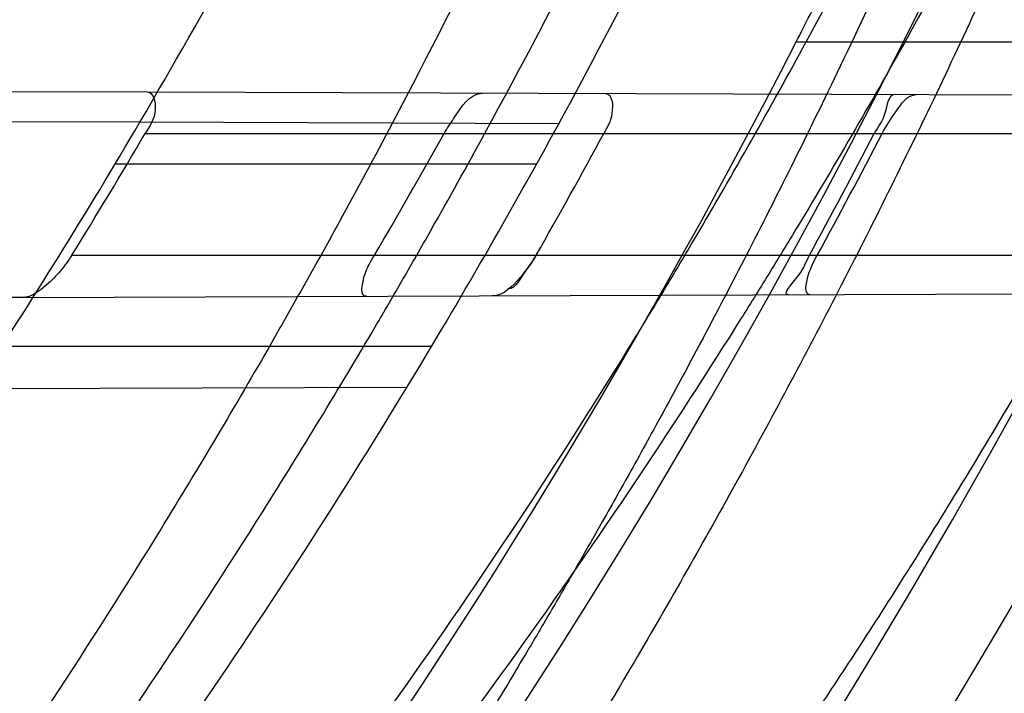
# Model space of a CAD drawing. Header units: millimetres. Extents: x 0 to 297, y 0 to 210.
# Tile 33 of 256: x 141.6695 to 141.7422, y 90.5602 to 90.61. Entities that reach past the tile are written whole.
import ezdxf

# ---------------------------------------------------------------- set-up
doc = ezdxf.new("R2010")
doc.units = ezdxf.units.MM
doc.header["$LTSCALE"] = 16.335
doc.layers.get('0').update_dxf_attribs({"linetype": 'CONTINUOUS'})
for name, color, linetype in [('01_GLOBAL', 7, 'CONTINUOUS'), ('INTFCLR_1', 7, 'CONTINUOUS'), ('INTFCLR_144815', 7, 'CONTINUOUS')]:
    doc.layers.add(name, color=color, linetype=linetype)

msp = doc.modelspace()

# ---------------------------------------------------------------- linework, layer by layer
at = {"color": 7, "linetype": 'Continuous'}
msp.add_circle((142.5788034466, 92.2083412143), 3.42, dxfattribs=at)
at = {"color": 9, "linetype": 'Continuous'}
msp.add_arc((142.5788034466, 92.2083412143), 3.3761688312, 182.9674534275, 267.0325465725, dxfattribs=at)
at = {"layer": '01_GLOBAL', "color": 7, "linetype": 'Continuous'}
msp.add_circle((142.5788034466, 92.2083412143), 3.465, dxfattribs=at)
at = {"layer": 'INTFCLR_1', "color": 6, "linetype": 'Continuous'}
for p, q in [((141.5992258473, 90.60495277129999), (141.6788747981, 90.6046747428)), ((141.6783353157, 90.60242662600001), (141.6665647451, 90.6024677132)), ((141.6696551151, 90.58947225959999), (141.5872388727, 90.5891845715))]:
    msp.add_line(p, q, dxfattribs=at)
at = {"layer": 'INTFCLR_1', "color": 9, "linetype": 'Continuous'}
for p, q in [((141.6788747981, 90.6046747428), (141.7642351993, 90.6043767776)), ((141.7092979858, 90.60231854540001), (141.6783353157, 90.60242662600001)), ((141.6787271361, 90.60158959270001), (141.7628447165, 90.60158959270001)), ((141.7076592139, 90.5993395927), (141.6765069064, 90.5993395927)), ((141.6733032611, 90.59258959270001), (141.7583541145, 90.59258959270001)), ((141.6696551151, 90.58947225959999), (141.7569505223, 90.5897769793)), ((141.699892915, 90.5858395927), (141.6681279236, 90.5858395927)), ((141.6980785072, 90.5828214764), (141.6660935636, 90.5827098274))]:
    msp.add_line(p, q, dxfattribs=at)
at = {"layer": 'INTFCLR_1', "color": 6, "linetype": 'Continuous'}
for centre, radius, start, end in [((141.273551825, 90.84008959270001), 0.5431065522, 270, 90.00000002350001), ((141.273551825, 90.84008959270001), 0.5161422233, 270, 90.00000002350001), ((141.273551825, 90.84008959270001), 0.4693968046, 326.7481499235, 329.5812702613), ((141.273551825, 90.84008959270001), 0.4963968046, 328.7836486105, 331.3802865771), ((141.2733141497, 90.83977849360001), 0.470205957, 328.2843877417, 329.564842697), ((141.2736644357, 90.8403612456), 0.4893683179, 329.5817052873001, 330.7961649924), ((141.2733310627, 90.83979312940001), 0.4997189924, 330.3510127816, 331.5315365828), ((141.2735937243, 90.84008371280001), 0.5172797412, 331.4155767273, 332.54483061), ((141.2741494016, 90.84008361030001), 0.5173029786, 331.416991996, 332.5461806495)]:
    msp.add_arc(centre, radius, start, end, dxfattribs=at)
at = {"layer": 'INTFCLR_1', "color": 9, "linetype": 'Continuous'}
for radius, start, end in [(0.4693968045, 329.5812702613, 333.1113287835), (0.4963968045, 331.3802865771, 334.6943264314), (0.4963968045, 325.2879487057, 328.7836486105)]:
    msp.add_arc((141.273551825, 90.84008959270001), radius, start, end, dxfattribs=at)
at = {"layer": 'INTFCLR_1', "color": 7, "linetype": 'Continuous'}
msp.add_arc((141.699237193, 90.5973798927), 0.0096575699, 321.9400444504, 330.26329359, dxfattribs=at)
at = {"layer": 'INTFCLR_1', "color": 6, "linetype": 'Continuous'}
for points, knots in [([(141.6277114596, 91.22708959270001), (141.62722335, 91.22708959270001), (141.6272941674, 91.2251154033), (141.6286240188, 91.2237135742), (141.6303773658, 91.2209404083), (141.6330579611, 91.2176754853), (141.636536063, 91.21338186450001), (141.6409148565, 91.2081556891), (141.6460561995, 91.2020006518), (141.6515635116, 91.19533394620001), (141.6570035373, 91.1886267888), (141.6620669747, 91.18224014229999), (141.6667156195, 91.1762455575), (141.6709428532, 91.17066993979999), (141.6747632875, 91.16552206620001), (141.678203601, 91.1607902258), (141.6812975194, 91.15645408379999), (141.684076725, 91.1524886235), (141.6865629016, 91.14888322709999), (141.6887839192, 91.1456142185), (141.6907670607, 91.14265455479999), (141.6925435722, 91.139969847), (141.6941233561, 91.1375556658), (141.6955259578, 91.1353899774), (141.6967707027, 91.1334503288), (141.6978866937, 91.13169669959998), (141.6988796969, 91.1301244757), (141.6997620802, 91.12871811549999), (141.7005836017, 91.12740101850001), (141.7014128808, 91.12606327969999), (141.7023097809, 91.1246072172), (141.7032931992, 91.12299941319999), (141.7043734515, 91.121219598), (141.7055619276, 91.1192446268), (141.706875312, 91.1170411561), (141.7083246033, 91.11458304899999), (141.7099237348, 91.11183694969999), (141.7116817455, 91.10877663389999), (141.7136163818, 91.10535704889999), (141.7157436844, 91.1015316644), (141.7180830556, 91.0972414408), (141.7206593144, 91.0924115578), (141.7234900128, 91.0869698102), (141.726590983, 91.0808326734), (141.7299816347, 91.0738979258), (141.7336899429, 91.06602274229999), (141.7377398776, 91.05703497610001), (141.7421529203, 91.0467148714), (141.7469453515, 91.0347982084), (141.7521299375, 91.02090744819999), (141.7576364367, 91.0047235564), (141.7631009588, 90.9866925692), (141.7681397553, 90.9675743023), (141.7724835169, 90.948235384), (141.7760959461, 90.928843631), (141.7789762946, 90.9094758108), (141.7811396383, 90.8901288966), (141.78259316, 90.8708485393), (141.7833500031, 90.85161596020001), (141.7834187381, 90.8324615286), (141.782807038, 90.8133676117), (141.7815194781, 90.7943366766), (141.7795595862, 90.7753839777), (141.7769236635, 90.75647136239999), (141.7736112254, 90.7376240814), (141.7696058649, 90.7188012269), (141.7649044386, 90.700026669), (141.7595680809, 90.6815608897), (141.7539109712, 90.6643011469), (141.7483372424, 90.6489785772), (141.7431614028, 90.6358921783), (141.7384031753, 90.6246472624), (141.7340415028, 90.6149110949), (141.7300563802, 90.60642995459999), (141.7264192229, 90.5989959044), (141.7231040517, 90.5924542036), (141.7200858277, 90.5866790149), (141.7173473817, 90.581575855), (141.7148681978, 90.57706222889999), (141.7126227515, 90.5730569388), (141.7105887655, 90.5694929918), (141.7087453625, 90.56631374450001), (141.7070795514, 90.563481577), (141.705579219, 90.560962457), (141.7042282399, 90.55871863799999), (141.7030062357, 90.55670860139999), (141.701896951, 90.554899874), (141.7008702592, 90.5532389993), (141.6998448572, 90.5515926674), (141.698741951, 90.54983502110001), (141.697495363, 90.547864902), (141.6960930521, 90.5456696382), (141.6945138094, 90.5432229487), (141.6927331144, 90.5404962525), (141.6907308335, 90.5374685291), (141.6884841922, 90.5341192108), (141.6859642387, 90.5304209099), (141.6831423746, 90.52634758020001), (141.6799866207, 90.5218758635), (141.6764721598, 90.51699345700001), (141.6725652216, 90.5116795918), (141.668231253, 90.50591584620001), (141.6634587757, 90.49971750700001), (141.6582464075, 90.493104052), (141.6526341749, 90.48615232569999), (141.646910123, 90.4792048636), (141.6415439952, 90.4727739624), (141.6369559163, 90.4673043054), (141.633315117, 90.4628207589), (141.6305101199, 90.4594209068), (141.6286771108, 90.45653647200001), (141.6273060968, 90.45510292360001), (141.6272194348, 90.45308959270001), (141.6277114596, 90.45308959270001)], [0, 0, 0, 0, 0.0017146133, 0.0041239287, 0.0077631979, 0.0127375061, 0.019147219, 0.0271011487, 0.0367138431, 0.0473099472, 0.0574795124, 0.0670486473, 0.07593967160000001, 0.0841262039, 0.0916267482, 0.0984583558, 0.1046766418, 0.1103381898, 0.1154683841, 0.1200606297, 0.1242209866, 0.1279830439, 0.1313690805, 0.1343557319, 0.1370466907, 0.1394649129, 0.141657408, 0.1435788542, 0.1452969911, 0.147110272, 0.1491076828, 0.1513042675, 0.1537308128, 0.1564212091, 0.1594011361, 0.1627417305, 0.1664450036, 0.1705638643, 0.1751393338, 0.1802462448, 0.1859394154, 0.1923045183, 0.1994748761, 0.2074861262, 0.2164579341, 0.2265900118, 0.2380620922, 0.2510852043, 0.2660147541, 0.2831767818, 0.3031618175, 0.3260557, 0.3493456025, 0.3725974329, 0.3956655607, 0.4186206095, 0.4413650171, 0.4640353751, 0.4865253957, 0.5089623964, 0.531306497, 0.5536180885, 0.5759523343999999, 0.598223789, 0.6206818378, 0.6431588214, 0.6658101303, 0.6886542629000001, 0.710664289, 0.7296002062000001, 0.7459208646, 0.7600932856, 0.7724882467, 0.7833944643, 0.793008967, 0.8015592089, 0.8091555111, 0.8158987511, 0.8219029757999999, 0.8272448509, 0.832028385, 0.8363175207, 0.8401542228, 0.8435703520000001, 0.8466171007, 0.8493545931, 0.8518335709, 0.8540704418, 0.8562135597, 0.8586467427, 0.8613594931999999, 0.864403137, 0.8677972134, 0.87158895, 0.8758429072, 0.8805481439, 0.8857559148, 0.8915631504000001, 0.8979547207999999, 0.9049814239, 0.9126947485, 0.9211229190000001, 0.9303127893, 0.9401736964, 0.9507020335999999, 0.9616958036, 0.9717974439, 0.9801138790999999, 0.9868020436, 0.9920080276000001, 0.9957951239, 0.9982716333, 1, 1, 1, 1]), ([(141.6277114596, 90.45308959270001), (141.628171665, 90.45308959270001), (141.6293857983, 90.4535584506), (141.6315047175, 90.4546851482), (141.6344755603, 90.4566024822), (141.6382959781, 90.45932618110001), (141.6430293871, 90.46297042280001), (141.6486619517, 90.46758769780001), (141.6548706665, 90.47298156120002), (141.6611699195, 90.47874448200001), (141.6671157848, 90.4844418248), (141.6725640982, 90.4898702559), (141.6775235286, 90.49499331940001), (141.6820174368, 90.4997851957), (141.6860792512, 90.50424019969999), (141.6897364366, 90.50835687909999), (141.6930192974, 90.51213812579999), (141.695970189, 90.5156093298), (141.6986132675, 90.51877794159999), (141.7009775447, 90.5216603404), (141.7030883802, 90.5242738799), (141.7049778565, 90.526646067), (141.7066938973, 90.528827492), (141.7083843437, 90.53100071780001), (141.7101852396, 90.53334413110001), (141.7120971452, 90.53586602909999), (141.7139888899, 90.53839686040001), (141.7158471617, 90.5409158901), (141.7177807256, 90.5435730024), (141.719921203, 90.54655873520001), (141.7223135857, 90.5499520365), (141.7249869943, 90.55381783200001), (141.7279695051, 90.558226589), (141.7312859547, 90.56325135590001), (141.7349620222, 90.56898214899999), (141.739037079, 90.5755449), (141.7435494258, 90.58308452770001), (141.7485344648, 90.591778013), (141.7540294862, 90.6018595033), (141.760066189, 90.61360340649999), (141.766684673, 90.62742065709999), (141.7737557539, 90.64350792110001), (141.780825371, 90.6613597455), (141.7874356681, 90.68018148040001), (141.7933066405, 90.6992600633), (141.7983875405, 90.71840914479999), (141.8026952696, 90.7376081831), (141.8062277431, 90.7567556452), (141.8090134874, 90.77590353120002), (141.811058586, 90.7949702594), (141.8123825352, 90.81398619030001), (141.8129971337, 90.83293247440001), (141.8129122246, 90.8518123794), (141.8121342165, 90.87063713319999), (141.8106673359, 90.8893947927), (141.8085112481, 90.9080934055), (141.8056642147, 90.9267302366), (141.8021262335, 90.9452767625), (141.7978831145, 90.9637745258), (141.7929277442, 90.9822003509), (141.7872355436, 91.0005755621), (141.7808222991, 91.0188067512), (141.7739442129, 91.03620618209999), (141.7670434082, 91.0519657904), (141.7605810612, 91.0655293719), (141.7546880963, 91.07706645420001), (141.7493295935, 91.08696962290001), (141.7444701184, 91.0955139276), (141.7400702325, 91.1029297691), (141.7360941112, 91.1093927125), (141.7325006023, 91.1150506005), (141.7292596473, 91.12001098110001), (141.726339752, 91.12437206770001), (141.7237187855, 91.128203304), (141.7213647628, 91.13157857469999), (141.7192605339, 91.1345456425), (141.717372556, 91.1371689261), (141.7156764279, 91.13949490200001), (141.7140548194, 91.1416921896), (141.7123690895, 91.1439503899), (141.7105117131, 91.1464071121), (141.7085985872, 91.1489024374), (141.7066793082, 91.1513715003), (141.7047357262, 91.15383994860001), (141.7026024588, 91.1565116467), (141.7002196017, 91.15944934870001), (141.69755058, 91.1626834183), (141.6945697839, 91.1662275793), (141.6912418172, 91.1701004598), (141.6875371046, 91.1743119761), (141.6834171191, 91.178874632), (141.6788518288, 91.1837864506), (141.6738154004, 91.18903530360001), (141.6682758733, 91.1946010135), (141.6622344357, 91.2004349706), (141.6557918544, 91.2063757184), (141.6493931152, 91.21197413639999), (141.6435362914, 91.2168073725), (141.6386043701, 91.22062540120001), (141.6346411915, 91.223465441), (141.6315795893, 91.22545094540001), (141.6294126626, 91.22660901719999), (141.6281767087, 91.22708959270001), (141.6277114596, 91.22708959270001)], [0, 0, 0, 0, 0.0015510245, 0.0042404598, 0.008161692, 0.0134191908, 0.0200669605, 0.0282845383, 0.0379646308, 0.04778133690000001, 0.0570562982, 0.0657163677, 0.0737008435, 0.0810864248, 0.08785639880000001, 0.09401872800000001, 0.09964461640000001, 0.1047327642, 0.1093734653, 0.1135510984, 0.1172970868, 0.1206958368, 0.1237721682, 0.1266512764, 0.1299751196, 0.1337328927, 0.1373171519, 0.1406241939, 0.1442827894, 0.1483924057, 0.1530055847, 0.1582756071, 0.1642330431, 0.1709447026, 0.1785661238, 0.1871788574, 0.1969791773, 0.2081785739, 0.2209513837, 0.2356728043, 0.2526768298, 0.2725784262, 0.2948857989, 0.3173719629, 0.3397942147, 0.362144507, 0.3841260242, 0.4060931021, 0.4277499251, 0.4493238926, 0.4707068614, 0.4919794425, 0.5131973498, 0.5343237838, 0.5554641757, 0.5765947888, 0.5977467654, 0.6189899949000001, 0.6402145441, 0.6616941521, 0.6832817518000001, 0.7050322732, 0.7268136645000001, 0.7463228, 0.7630041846, 0.7774428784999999, 0.7899800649, 0.8009502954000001, 0.8105690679, 0.8190401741, 0.8265233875, 0.8331581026, 0.8390096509, 0.8442114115, 0.8488026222, 0.8528784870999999, 0.8564706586, 0.8596954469, 0.8625805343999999, 0.8656744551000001, 0.8691928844, 0.8729603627, 0.8762716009, 0.879732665, 0.8835489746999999, 0.8877941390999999, 0.8924809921, 0.8976810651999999, 0.9034017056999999, 0.9096904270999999, 0.916584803, 0.9241199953, 0.932290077, 0.9411002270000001, 0.9505839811, 0.960593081, 0.9706330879, 0.9792338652, 0.9861845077, 0.991642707, 0.9956806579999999, 0.9984319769, 1, 1, 1, 1]), ([(141.6788747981, 90.6046747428), (141.6793473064, 90.6046730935), (141.6797061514, 90.6029578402), (141.6790558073, 90.6021489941), (141.6787271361, 90.60158959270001)], [0, 0, 0, 0, 0.4213878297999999, 1, 1, 1, 1]), ([(141.7008288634, 90.60158959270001), (141.7010490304, 90.6019834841), (141.7017959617, 90.6030591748), (141.7027211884, 90.6045915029), (141.70365565, 90.604588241)], [0, 0, 0, 0, 0.3256422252, 1, 1, 1, 1]), ([(141.7127549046, 90.6045564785), (141.7132740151, 90.60455466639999), (141.7133771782, 90.60280376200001), (141.7128784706, 90.6020591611), (141.7126238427, 90.60158959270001)], [0, 0, 0, 0, 0.4928559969, 1, 1, 1, 1]), ([(141.7341507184, 90.6044817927), (141.7336298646, 90.6044836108), (141.7335263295, 90.60281480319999), (141.7328764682, 90.60209628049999), (141.7326132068, 90.60158959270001)], [0, 0, 0, 0, 0.4770384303, 1, 1, 1, 1]), ([(141.733195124, 90.60158959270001), (141.7334877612, 90.6021528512), (141.7341714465, 90.6031344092), (141.7350653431, 90.6044786), (141.735725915, 90.6044762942)], [0, 0, 0, 0, 0.4900277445, 1, 1, 1, 1]), ([(141.6733032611, 90.59258959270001), (141.6730547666, 90.59218747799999), (141.6724842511, 90.5913983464), (141.6713630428, 90.5902640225), (141.6703265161, 90.5894746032), (141.6696551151, 90.58947225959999)], [0, 0, 0, 0, 0.2895293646, 0.5887639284, 1, 1, 1, 1]), ([(141.6950795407, 90.5895610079), (141.6945856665, 90.58955928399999), (141.6949305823, 90.591438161), (141.6953812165, 90.5920939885), (141.6956722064, 90.59258959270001)], [0, 0, 0, 0, 0.4621751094, 1, 1, 1, 1]), ([(141.72626845, 90.5896698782), (141.725742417, 90.58966804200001), (141.7274394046, 90.5913728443), (141.7275479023, 90.5920831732), (141.7278238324, 90.59258959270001)], [0, 0, 0, 0, 0.4770224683, 1, 1, 1, 1]), ([(141.7278769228, 90.58967549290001), (141.7274005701, 90.5896738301), (141.727761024, 90.5914680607), (141.7281457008, 90.5921117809), (141.7284060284, 90.59258959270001)], [0, 0, 0, 0, 0.46679429, 1, 1, 1, 1])]:
    msp.add_open_spline(points, degree=3, knots=knots, dxfattribs=at)
at = {"layer": 'INTFCLR_1', "color": 9, "linetype": 'Continuous'}
for points, knots in [([(141.7274621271, 91.00790684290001), (141.7315912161, 90.9961048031), (141.7390893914, 90.97185256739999), (141.7462276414, 90.94067982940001), (141.7497519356, 90.91986040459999), (141.7511690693, 90.91003879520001), (141.7520562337, 90.903430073), (141.7542266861, 90.88522496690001), (141.7563129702, 90.8552042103), (141.7560193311, 90.8250769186), (141.75492511, 90.80665849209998), (141.7544248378, 90.79993719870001), (141.7535799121, 90.7899339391), (141.7512498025, 90.76863348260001), (141.7458257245, 90.73651859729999), (141.7391945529, 90.7098498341), (141.7346932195, 90.69454437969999), (141.7328673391, 90.6885424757), (141.7295794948, 90.67824709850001), (141.7226337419, 90.6583743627), (141.7115361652, 90.63128552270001), (141.7001192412, 90.60802526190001), (141.6927555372, 90.5944485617), (141.6900841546, 90.589659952), (141.6861147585, 90.582673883), (141.6775648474, 90.56827510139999), (141.6639972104, 90.5475548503), (141.6473654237, 90.5249373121), (141.6353721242, 90.510182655), (141.6284582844, 90.5020841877), (141.6258517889, 90.4990615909), (141.6214530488, 90.49403413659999), (141.6133270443, 90.48498786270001), (141.6044845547, 90.4755649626), (141.5965053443, 90.4672222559), (141.5917239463, 90.4622035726), (141.5879282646, 90.458105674), (141.5854794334, 90.455268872), (141.5841304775, 90.4534756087), (141.5835709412, 90.4525240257), (141.5832318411, 90.4518413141), (141.5833749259, 90.4509528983), (141.5852684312, 90.45133920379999), (141.5873513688, 90.45233756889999), (141.5911230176, 90.4543766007), (141.5947207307, 90.45666834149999), (141.5976748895, 90.4586369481), (141.5995705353, 90.45994039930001), (141.602756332, 90.46217006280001), (141.6078515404, 90.4659004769), (141.6149715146, 90.47143524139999), (141.62561538, 90.4801941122), (141.6351418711, 90.48873792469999), (141.6434777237, 90.4967321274), (141.649452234, 90.502628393), (141.6602195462, 90.51373015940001), (141.6755659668, 90.5310421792), (141.6935858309, 90.5540599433), (141.7064887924, 90.5729162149), (141.7141583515, 90.5851797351), (141.7169899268, 90.589838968), (141.721250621, 90.59698783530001), (141.7303494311, 90.61303956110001), (141.743335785, 90.63909440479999), (141.7522698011, 90.66086912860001), (141.7564146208, 90.6721475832)], [0, 0, 0, 0, 0.0419354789, 0.08505031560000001, 0.1071497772, 0.1127379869, 0.1183317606, 0.1295131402, 0.1742263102, 0.2191466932, 0.230445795, 0.2361065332, 0.241751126, 0.2641147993, 0.3079545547, 0.3508736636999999, 0.3561840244, 0.3614616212, 0.3719139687, 0.3924297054, 0.4320526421, 0.4700131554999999, 0.4792642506, 0.483852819, 0.4884035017, 0.5062126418, 0.5400088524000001, 0.5714206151, 0.6003317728, 0.6037560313, 0.6071340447, 0.6137178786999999, 0.6261602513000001, 0.6479155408, 0.6570536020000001, 0.6648783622, 0.6711643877, 0.6757843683, 0.6774462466, 0.6786751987, 0.6794900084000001, 0.6799813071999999, 0.6813020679, 0.6842478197, 0.6888651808, 0.6950795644, 0.6987591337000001, 0.70073729, 0.7027989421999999, 0.7117993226, 0.7219139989, 0.7330405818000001, 0.7580265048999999, 0.7648041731, 0.7717766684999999, 0.7861782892, 0.816667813, 0.8493175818, 0.8841610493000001, 0.8932352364, 0.8978283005, 0.9024468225, 0.9211469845, 0.9596997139, 1, 1, 1, 1]), ([(141.5894748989, 90.4530895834), (141.5892979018, 90.4530896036), (141.5888645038, 90.453175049), (141.5888868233, 90.45395412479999), (141.5893505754, 90.4547556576), (141.5901524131, 90.4559470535), (141.5913747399, 90.4574296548), (141.5929802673, 90.4592514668), (141.5949656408, 90.4613878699), (141.5971947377, 90.4637206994), (141.5996190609, 90.4662163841), (141.6031782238, 90.46985252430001), (141.6105296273, 90.4773399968), (141.6195432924, 90.486704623), (141.6278287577, 90.4956995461), (141.6323134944, 90.500698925), (141.6349707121, 90.50370456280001), (141.642015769, 90.5117541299), (141.6542358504, 90.5264206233), (141.6711890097, 90.54891642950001), (141.6850238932, 90.56953556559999), (141.6937443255, 90.58386952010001), (141.6977917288, 90.5908225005), (141.7005148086, 90.5955870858), (141.7080176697, 90.6090898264), (141.7196527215, 90.63222718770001), (141.7309710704, 90.65919529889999), (141.7380553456, 90.6789827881), (141.7414080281, 90.689232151), (141.74326968, 90.6952065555), (141.7478571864, 90.7104352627), (141.754617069, 90.7369742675), (141.7601493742, 90.7689508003), (141.7625257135, 90.7901596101), (141.7633872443, 90.80011831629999), (141.7638973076, 90.8068091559), (141.7650129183, 90.8251434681), (141.7653124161, 90.8551382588), (141.7631848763, 90.8850242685), (141.7609722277, 90.9031442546), (141.7600677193, 90.9097228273), (141.758622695, 90.9195008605), (141.7550282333, 90.9402318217), (141.7477475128, 90.9712699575), (141.7401050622, 90.9953997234), (141.7358975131, 91.00714062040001)], [0, 0, 0, 0, 0.0008731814, 0.0017184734, 0.0032338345, 0.0055641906, 0.008732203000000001, 0.0127298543, 0.0175349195, 0.0231216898, 0.028646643, 0.0346996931, 0.0482229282, 0.0804128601, 0.09881585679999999, 0.1085510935, 0.1135452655, 0.1186072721, 0.1613234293, 0.207686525, 0.2575125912, 0.2837456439, 0.2904463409, 0.297201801, 0.3108185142, 0.3666506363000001, 0.4248611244, 0.4549770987, 0.470314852, 0.4780577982, 0.4858479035, 0.548777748, 0.6130125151, 0.6457681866, 0.6540348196, 0.6623247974, 0.6788712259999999, 0.7446474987, 0.8101274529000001, 0.8265054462, 0.8346996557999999, 0.8428862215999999, 0.8752668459, 0.9384715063, 1, 1, 1, 1]), ([(141.7649089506, 90.6730772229), (141.7606921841, 90.6618533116), (141.7516012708, 90.6401818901), (141.7383996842, 90.6142741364), (141.729153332, 90.5983162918), (141.7248221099, 90.59120649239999), (141.7219426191, 90.5865709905), (141.7141390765, 90.5743632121), (141.7010108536, 90.5555935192), (141.682686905, 90.5326915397), (141.6670865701, 90.5154692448), (141.6561431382, 90.5044244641), (141.6500687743, 90.4985557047), (141.641588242, 90.49059314), (141.6318993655, 90.48208461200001), (141.6210804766, 90.47336316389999), (141.6138416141, 90.46784859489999), (141.6086624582, 90.4641311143), (141.6054252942, 90.4619084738), (141.6034970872, 90.4606082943), (141.6005042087, 90.4586453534), (141.596782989, 90.4563489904), (141.5933015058, 90.45442830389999), (141.5910052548, 90.45342592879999), (141.589904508, 90.45308953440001), (141.5894748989, 90.4530895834)], [0, 0, 0, 0, 0.1254315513, 0.2455803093, 0.303919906, 0.3183349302, 0.3326730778, 0.3610075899, 0.4699051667, 0.5720939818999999, 0.66765685, 0.7128428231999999, 0.7347306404, 0.7560139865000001, 0.8345380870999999, 0.8695395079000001, 0.9013775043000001, 0.9297258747, 0.9362221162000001, 0.9424563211, 0.9540556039, 0.9736565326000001, 0.9882336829, 0.9955056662, 1, 1, 1, 1])]:
    msp.add_open_spline(points, degree=3, knots=knots, dxfattribs=at)
at = {"layer": 'INTFCLR_1', "color": 7, "linetype": 'Continuous'}
msp.add_open_spline([(141.7076229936, 90.59258959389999), (141.7072906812, 90.5920054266), (141.7064322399, 90.5908723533), (141.7052157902, 90.5895880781), (141.7043962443, 90.5895935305)], degree=3, knots=[0, 0, 0, 0, 0.4505609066, 1, 1, 1, 1], dxfattribs=at)
msp.add_open_spline([(141.706841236, 90.59142613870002), (141.7064546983, 90.590940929), (141.7061537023, 90.5901042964), (141.7055333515, 90.59010213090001)], degree=3, dxfattribs=at)
at = {"layer": 'INTFCLR_144815', "color": 9, "linetype": 'Continuous'}
msp.add_line((141.726852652, 90.6083861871), (141.7569966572, 90.6083861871), dxfattribs=at)
at = {"layer": 'INTFCLR_144815', "color": 6, "linetype": 'Continuous'}
for radius in [0.5743020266, 0.5472855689]:
    msp.add_circle((141.273551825, 90.84008959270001), radius, dxfattribs=at)
for radius, start, end in [(0.7917112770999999, 313.9937911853, 154.5150993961), (0.7647112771, 312.9543589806, 154.5144414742), (0.73941501, 282.2440355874, 71.2863570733), (0.5949342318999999, 45.0000000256, 314.9999999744), (0.5938695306, 44.999999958, 315.000000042), (0.5930090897, 44.99999997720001, 315.0000000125), (0.5834285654, 308.490992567, 51.50900743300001), (0.6104450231, 316.9838592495, 43.0161407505), (0.5760164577, 313.9992414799, 46.00075850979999), (0.5361020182, 295.6072723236, 334.3927276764), (0.5090855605, 297.0737153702, 332.9262846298)]:
    msp.add_arc((141.273551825, 90.84008959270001), radius, start, end, dxfattribs=at)
at = {"layer": 'INTFCLR_144815', "color": 9, "linetype": 'Continuous'}
for centre, radius, start, end in [((141.273551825, 90.84008959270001), 0.7345008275, 292.4997540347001, 54.0964566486), ((141.2735550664, 90.84009111), 0.6625959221, 292.4997540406, 54.09645665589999), ((141.2735749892, 90.84009512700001), 0.6513931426, 311.2505121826, 48.7494878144), ((141.2735518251, 90.84008959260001), 0.5937131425, 314.0862202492, 45.9137797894), ((141.273551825, 90.84008959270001), 0.5795156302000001, 313.8592910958, 46.1407088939), ((141.273551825, 90.84008959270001), 0.5757241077, 314.0319604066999, 45.9680396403)]:
    msp.add_arc(centre, radius, start, end, dxfattribs=at)
at = {"layer": 'INTFCLR_144815', "color": 6, "linetype": 'Continuous'}
for points, knots in [([(141.6746009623, 90.43958975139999), (141.6743294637, 90.43959473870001), (141.6739346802, 90.44051627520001), (141.6745467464, 90.4413356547), (141.6750158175, 90.4423304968), (141.6756162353, 90.44328992), (141.6763427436, 90.4444157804), (141.6772268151, 90.4456987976), (141.6782605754, 90.44714833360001), (141.6794495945, 90.44876833), (141.6807951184, 90.4505653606), (141.6822994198, 90.4525454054), (141.6839649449, 90.45471611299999), (141.6857956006, 90.45708743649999), (141.6877946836, 90.4596693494), (141.6899625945, 90.4624689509), (141.6922956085, 90.46548894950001), (141.6947877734, 90.46873001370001), (141.6974360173, 90.4721973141), (141.7002434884, 90.4759050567), (141.7032142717, 90.479869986), (141.7063442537, 90.4840993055), (141.7096232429, 90.48859288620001), (141.7130388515, 90.4933481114), (141.7165811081, 90.4983662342), (141.7202374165, 90.50364521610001), (141.7239937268, 90.50918105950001), (141.7278347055, 90.5149677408), (141.731743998, 90.52099726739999), (141.735704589, 90.5272598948), (141.7396991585, 90.53374437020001), (141.7437104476, 90.540438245), (141.7477216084, 90.5473282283), (141.7517165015, 90.5544005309), (141.7556799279, 90.56164117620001), (141.7595977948, 90.56903626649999), (141.7634572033, 90.57657217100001), (141.767246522, 90.5842357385), (141.7709553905, 90.5920144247), (141.7745746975, 90.5998964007), (141.7780965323, 90.60787062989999), (141.7815140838, 90.6159268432), (141.7848215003, 90.6240554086), (141.7880144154, 90.63224886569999), (141.7910827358, 90.6404831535), (141.7940232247, 90.64874868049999), (141.7968372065, 90.6570474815), (141.7995279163, 90.6653897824), (141.8020958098, 90.6737784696), (141.8045374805, 90.68220316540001), (141.8068514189, 90.6906590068), (141.8090350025, 90.6991353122), (141.811086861, 90.7076240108), (141.8130074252, 90.7161235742), (141.8147973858, 90.72463376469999), (141.8164574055, 90.7331545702), (141.8179878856, 90.74168503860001), (141.8193889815, 90.750222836), (141.8206608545, 90.75876512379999), (141.8218038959, 90.7673101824), (141.8228186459, 90.77585753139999), (141.8237055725, 90.7844065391), (141.8244651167, 90.7929567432), (141.8250976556, 90.80150752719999), (141.8256035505, 90.8100588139), (141.825983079, 90.8186102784), (141.8262364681, 90.8271620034), (141.8263638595, 90.8357137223), (141.8263653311, 90.8442655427), (141.8262408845, 90.8528172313), (141.825990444, 90.8613689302), (141.8256138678, 90.8699203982), (141.8251109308, 90.8784716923), (141.8244813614, 90.887022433), (141.8237248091, 90.89557247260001), (141.8228408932, 90.9041213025), (141.821829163, 90.912668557), (141.8206891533, 90.9212135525), (141.8194203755, 90.92975547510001), (141.8180223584, 90.9382932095), (141.8164946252, 90.9468255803), (141.8148367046, 90.9553513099), (141.8130483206, 90.963868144), (141.8111294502, 90.9723729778), (141.8090801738, 90.9808627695), (141.8069004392, 90.98933536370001), (141.8045900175, 90.9977893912), (141.8021489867, 91.00622242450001), (141.7995780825, 91.01463013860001), (141.7968786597, 91.02300697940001), (141.794052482, 91.0313470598), (141.7911015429, 91.0396447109), (141.7880284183, 91.0478935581), (141.7848363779, 91.0560864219), (141.7815294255, 91.0642154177), (141.7781123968, 91.07227190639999), (141.7745910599, 91.08024645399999), (141.7709722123, 91.0881288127), (141.7672637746, 91.0959079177), (141.7634748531, 91.1035719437), (141.7596157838, 91.11110838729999), (141.7556981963, 91.11850409), (141.7517349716, 91.12574544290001), (141.7477402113, 91.1328185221), (141.7437291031, 91.139709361), (141.7397177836, 91.14640416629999), (141.7357230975, 91.1528896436), (141.7317622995, 91.15915334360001), (141.7278527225, 91.165183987), (141.7240113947, 91.17097180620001), (141.7202546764, 91.17650879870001), (141.7165979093, 91.18178892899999), (141.7130551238, 91.18680822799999), (141.7096387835, 91.1915648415), (141.7063596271, 91.1960589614), (141.7032265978, 91.2002926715), (141.7002468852, 91.2042696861), (141.6974259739, 91.20799513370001), (141.6947677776, 91.2114752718), (141.6922747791, 91.2147172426), (141.689948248, 91.21772876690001), (141.6877884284, 91.2205179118), (141.6857947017, 91.2230929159), (141.6839658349, 91.225461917), (141.6823001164, 91.22763286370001), (141.6807955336, 91.2296132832), (141.6794499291, 91.23141037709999), (141.6782609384, 91.2330304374), (141.6772266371, 91.234480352), (141.6763438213, 91.235762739), (141.6756133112, 91.23689083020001), (141.6750243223, 91.237843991), (141.6745991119, 91.2386960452), (141.6741632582, 91.23944360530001), (141.6741898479, 91.240581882), (141.6746009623, 91.240589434)], [0, 0, 0, 0, 0.0009311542, 0.0023661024, 0.0034197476, 0.004708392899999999, 0.006238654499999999, 0.0080169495, 0.0100497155, 0.0123440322, 0.0149074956, 0.0177478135, 0.0208710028, 0.0242896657, 0.0280205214, 0.0320682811, 0.0364316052, 0.0411066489, 0.04608797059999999, 0.0513925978, 0.0570544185, 0.0630770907, 0.069434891, 0.0761294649, 0.08315356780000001, 0.09049758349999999, 0.0981493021, 0.1060937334, 0.1143137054, 0.1227901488, 0.1315025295, 0.1404294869, 0.1495493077, 0.1588404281, 0.1682819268, 0.1778537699, 0.1875370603, 0.197314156, 0.207168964, 0.217086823, 0.2270545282, 0.2370604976, 0.2470942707, 0.2571461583, 0.2672135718, 0.2772260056, 0.2872285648, 0.2972614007, 0.3072826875, 0.3173107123, 0.3273382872, 0.3373435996, 0.3473246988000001, 0.3572841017, 0.367223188, 0.3771444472, 0.387051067, 0.3969410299, 0.4068119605, 0.4166652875, 0.4265028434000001, 0.4363264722, 0.4461370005, 0.4559367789, 0.4657270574, 0.4755104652, 0.4852884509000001, 0.4950636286, 0.5048374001, 0.5146124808, 0.5243903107, 0.5341735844, 0.5439637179, 0.5537632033, 0.5635732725, 0.5733961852, 0.5832332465, 0.5930862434, 0.6029564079, 0.6128446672, 0.6227518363, 0.6326790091, 0.6426268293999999, 0.6525927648, 0.6625749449, 0.6725742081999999, 0.6825911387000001, 0.6926266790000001, 0.7026779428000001, 0.7127386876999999, 0.7228052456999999, 0.7328732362, 0.7429368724, 0.7529895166, 0.7630233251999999, 0.7730292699, 0.7829971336, 0.7929151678, 0.8027701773, 0.8125475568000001, 0.8222311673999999, 0.8318035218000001, 0.8412455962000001, 0.8505374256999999, 0.8596580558, 0.8685859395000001, 0.8772993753, 0.8857769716, 0.8939982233, 0.9019439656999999, 0.9095970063, 0.9169424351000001, 0.9239679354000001, 0.9306640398, 0.9370242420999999, 0.9430448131, 0.9487246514, 0.9540648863, 0.9590688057, 0.9637413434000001, 0.9680887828, 0.9721183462, 0.9758379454, 0.9792560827, 0.9823810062, 0.9852211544, 0.9877847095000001, 0.9900792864, 0.992112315, 0.993890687, 0.995421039, 0.9967097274, 0.9977633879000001, 0.9985900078, 1, 1, 1, 1]), ([(141.6876600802, 91.22708959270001), (141.6873876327, 91.22708959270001), (141.6869901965, 91.2261607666), (141.6875708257, 91.2253271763), (141.6880138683, 91.224310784), (141.6885845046, 91.22333053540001), (141.6892758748, 91.22218000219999), (141.6901180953, 91.2208688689), (141.6911032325, 91.2193879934), (141.6922361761, 91.21773389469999), (141.693517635, 91.2159004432), (141.6949495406, 91.213881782), (141.696533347, 91.21167127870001), (141.6982702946, 91.2092621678), (141.7001613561, 91.20664723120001), (141.702206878, 91.20381933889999), (141.7044067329, 91.2007711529), (141.7067598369, 91.1974957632), (141.7092643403, 91.193986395), (141.7119171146, 91.1902371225), (141.7147138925, 91.18624270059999), (141.7176489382, 91.1819990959), (141.7207150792, 91.1775035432), (141.7239035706, 91.17275489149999), (141.7272041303, 91.1677537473), (141.7306050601, 91.1625025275), (141.7340933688, 91.1570055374), (141.737654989, 91.1512689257), (141.7412750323, 91.1453005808), (141.7449380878, 91.1391099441), (141.7486285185, 91.1327077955), (141.7523307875, 91.12610594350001), (141.7560297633, 91.1193168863), (141.759710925, 91.11235358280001), (141.7633605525, 91.10522919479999), (141.7669658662, 91.0979568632), (141.7705151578, 91.0905494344), (141.7739978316, 91.08301930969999), (141.7774044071, 91.0753783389), (141.7807265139, 91.06763769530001), (141.7839568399, 91.0598078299), (141.7870890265, 91.0518985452), (141.7901177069, 91.0439187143), (141.7930382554, 91.0358767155), (141.7958469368, 91.02777984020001), (141.7985405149, 91.0196351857), (141.8011165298, 91.0114486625), (141.8035728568, 91.0032261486), (141.8059080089, 90.9949723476), (141.8081207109, 90.9866920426), (141.8102101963, 90.97838888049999), (141.8121758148, 90.9700666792), (141.814017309, 90.9617281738), (141.8157344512, 90.95337641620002), (141.8173273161, 90.9450134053), (141.8187959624, 90.93664150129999), (141.8201406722, 90.9282620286), (141.8213616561, 90.9198768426), (141.8224592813, 90.9114868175), (141.823433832, 90.90309336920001), (141.8242856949, 90.8946969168), (141.8250151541, 90.8862985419), (141.8256225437, 90.8778984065), (141.8261081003, 90.8694973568), (141.8264720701, 90.8610953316), (141.826714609, 90.8526929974), (141.8268358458, 90.84429018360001), (141.8268358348, 90.8358874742), (141.8267145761, 90.82748467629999), (141.8264720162, 90.8190823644), (141.8261080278, 90.8106804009), (141.8256224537, 90.8022794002), (141.8250150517, 90.79387936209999), (141.8242855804, 90.78548105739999), (141.823433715, 90.7770847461), (141.8224591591, 90.7686913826), (141.8213615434, 90.7603015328), (141.8201405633, 90.7519164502), (141.818795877, 90.7435371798), (141.8173272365, 90.7351653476), (141.8157344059, 90.7268025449), (141.8140172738, 90.71845084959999), (141.8121758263, 90.7101125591), (141.8102102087, 90.7017903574), (141.8081207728, 90.6934873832), (141.805908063, 90.68520703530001), (141.8035729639, 90.67695340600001), (141.801116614, 90.66873079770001), (141.7985406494, 90.6605444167), (141.7958470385, 90.6523996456), (141.7930384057, 90.6443028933), (141.7901178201, 90.636260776), (141.7870891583, 90.6282809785), (141.7839569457, 90.6203716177), (141.7807266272, 90.6125417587), (141.7774045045, 90.60480106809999), (141.7739979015, 90.5971600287), (141.7705152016, 90.5896298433), (141.7669658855, 90.582222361), (141.7633605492, 90.5749499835), (141.759710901, 90.567825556), (141.7560297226, 90.56086222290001), (141.7523307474, 90.55407316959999), (141.748628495, 90.5474713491), (141.7449380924, 90.54106924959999), (141.7412750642, 90.5348786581), (141.737655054, 90.528910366), (141.7340934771, 90.5231738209), (141.7306052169, 90.5176769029), (141.7272043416, 90.5124257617), (141.7239038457, 90.50742470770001), (141.7207154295, 90.50267616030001), (141.7176493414, 90.4981806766), (141.7147143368, 90.4939371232), (141.7119175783, 90.4899427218), (141.7092648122, 90.4861934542), (141.7067603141, 90.4826840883), (141.7044071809, 90.4794086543), (141.702207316, 90.4763604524), (141.700161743, 90.4735324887), (141.6982706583, 90.47091752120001), (141.6965336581, 90.4685083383), (141.6949498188, 90.466297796), (141.6935178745, 90.4642790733), (141.6922363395, 90.462445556), (141.691103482, 90.4607914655), (141.6901178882, 90.4593103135), (141.6892769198, 90.45799983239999), (141.6885816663, 90.4568471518), (141.6880221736, 90.45587298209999), (141.6876198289, 90.4550040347), (141.6872095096, 90.4542385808), (141.687244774, 90.45308959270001), (141.6876600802, 90.45308959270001)], [0, 0, 0, 0, 0.0009748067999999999, 0.0024843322, 0.0035889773, 0.0049377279, 0.0065370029, 0.0083930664, 0.0105121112, 0.0129009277, 0.0155662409, 0.0185155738, 0.0217561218, 0.0252958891, 0.029142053, 0.0333024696, 0.0377835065, 0.0425919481, 0.0477324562, 0.0532095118, 0.059024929, 0.0651792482, 0.071670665, 0.0784946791, 0.0856442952, 0.09310988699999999, 0.1008792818, 0.1089378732, 0.1172690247, 0.1258543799, 0.1346742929, 0.1437082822, 0.1529356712, 0.1623360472, 0.1718891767, 0.1815756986, 0.1913773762, 0.2012771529, 0.211259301, 0.2213094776, 0.2314148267, 0.2415638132, 0.2517458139, 0.2619526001, 0.2721754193, 0.2824085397, 0.2926450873, 0.3028812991, 0.3131119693, 0.3233349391, 0.3335463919, 0.3437455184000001, 0.3539296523, 0.3640990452, 0.3742517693, 0.3843890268, 0.3945097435, 0.4046157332, 0.4147062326, 0.4247836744, 0.4348478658, 0.4449015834, 0.4549448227, 0.4649806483, 0.4750093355, 0.4850340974, 0.4950553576, 0.5050763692, 0.5150976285, 0.5251223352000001, 0.5351510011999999, 0.5451866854, 0.5552299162, 0.5652834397, 0.5753475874, 0.5854247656, 0.5955152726, 0.6056208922, 0.6157416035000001, 0.6258785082, 0.6360313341, 0.6462002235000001, 0.6563845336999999, 0.6665832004, 0.6767949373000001, 0.6870173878, 0.6972484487, 0.7074841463, 0.7177211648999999, 0.7279537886, 0.7381770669, 0.7483834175, 0.7585658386, 0.7687147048, 0.7788200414, 0.7888703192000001, 0.7988525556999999, 0.8087524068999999, 0.8185541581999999, 0.8282407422, 0.8377939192, 0.8471943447, 0.8564217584, 0.8654556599, 0.8742755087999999, 0.8828608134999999, 0.8911918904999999, 0.8992503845, 0.907019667, 0.9144851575, 0.9216346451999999, 0.9284584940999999, 0.9349497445, 0.9411040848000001, 0.9469194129, 0.9523964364, 0.9575370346, 0.9623454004, 0.9668266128, 0.9709869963, 0.9748333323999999, 0.9783730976, 0.9816137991, 0.9845631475, 0.9872286, 0.9896174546, 0.9917366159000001, 0.9935927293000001, 0.995192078, 0.9965408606, 0.9976455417, 0.9985140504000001, 1, 1, 1, 1]), ([(141.7908088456, 90.84008959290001), (141.7908088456, 90.8347762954), (141.7906525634, 90.8241438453), (141.7899491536, 90.80819781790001), (141.7887751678, 90.792251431), (141.7871271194, 90.776305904), (141.7850015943, 90.7603638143), (141.7823948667, 90.74442991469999), (141.7793016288, 90.72851142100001), (141.7757175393, 90.7126188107), (141.7716413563, 90.69676642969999), (141.7670698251, 90.680975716), (141.7620073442, 90.66527174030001), (141.7564585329, 90.64968729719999), (141.7504384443, 90.6342639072), (141.7439673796, 90.6190510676), (141.7370796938, 90.6041105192), (141.7298227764, 90.5895143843), (141.7222605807, 90.5753482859), (141.7144767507, 90.56170595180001), (141.7065733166, 90.54868759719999), (141.6986695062, 90.5363951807), (141.6908948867, 90.52492250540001), (141.6833811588, 90.5143467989), (141.6762501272, 90.5047200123), (141.6696044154, 90.4960626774), (141.6635210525, 90.4883676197), (141.6580483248, 90.4816035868), (141.6532152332, 90.4757176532), (141.649021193, 90.4706547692), (141.6454650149, 90.4663430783), (141.6425175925, 90.4627414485), (141.6401862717, 90.4597543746), (141.6383808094, 90.4574452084), (141.6372501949, 90.4555080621), (141.6363191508, 90.4544341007), (141.6364430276, 90.45308959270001), (141.6367999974, 90.45308959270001)], [0, 0, 0, 0, 0.0373969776, 0.0748305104, 0.1123278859, 0.1499208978, 0.1876426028, 0.2255106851, 0.2635438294, 0.3017616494, 0.3401610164, 0.3787310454, 0.4174490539, 0.4562752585, 0.4951477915, 0.5339633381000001, 0.5726158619, 0.6109244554, 0.6486768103, 0.6856239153, 0.7214601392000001, 0.7558561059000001, 0.7884730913, 0.8189949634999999, 0.8471589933, 0.8727898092, 0.8958085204, 0.9161981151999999, 0.9340282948, 0.9494114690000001, 0.9624736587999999, 0.9733586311, 0.9821878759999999, 0.9890812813, 0.9941468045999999, 0.9974875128, 1, 1, 1, 1]), ([(141.6617698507, 90.43958975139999), (141.6615040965, 90.4395945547), (141.6610997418, 90.4404830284), (141.6617182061, 90.44128424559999), (141.6621863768, 90.4422460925), (141.6627882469, 90.44317635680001), (141.6635160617, 90.44426775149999), (141.6644022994, 90.44551214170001), (141.6654390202, 90.4469186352), (141.6666320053, 90.4484912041), (141.6679824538, 90.45023614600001), (141.669492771, 90.4521593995), (141.6711648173, 90.4542676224), (141.6730004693, 90.45656791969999), (141.6750016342, 90.4590682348), (141.6771699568, 90.4617769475), (141.6795068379, 90.4647030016), (141.6820130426, 90.46785547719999), (141.6846888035, 90.4712437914), (141.6875331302, 90.47487687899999), (141.6905433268, 90.4787625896), (141.6937142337, 90.48290664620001), (141.6970382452, 90.4873125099), (141.700505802, 90.49198182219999), (141.7041058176, 90.4969147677), (141.7078256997, 90.50210988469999), (141.7116512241, 90.50756361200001), (141.7155666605, 90.51327013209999), (141.7195551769, 90.519221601), (141.723599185, 90.5254083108), (141.7276807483, 90.5318189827), (141.7317819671, 90.5384410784), (141.7358853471, 90.54526115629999), (141.7399741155, 90.5522652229), (141.7440324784, 90.55943906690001), (141.7480458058, 90.56676855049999), (141.7520007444, 90.57423984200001), (141.7558852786, 90.5818396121), (141.7596887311, 90.5895551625), (141.763401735, 90.5973745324), (141.7670161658, 90.6052865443), (141.7705250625, 90.6132808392), (141.7739225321, 90.6213478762), (141.7772036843, 90.62947900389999), (141.7803644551, 90.6376662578), (141.7834015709, 90.6459024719), (141.7863124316, 90.6541811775), (141.7890950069, 90.6624965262), (141.7917478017, 90.6708433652), (141.7942696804, 90.6792168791), (141.7966599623, 90.6876130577), (141.7989181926, 90.6960280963), (141.8010442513, 90.7044589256), (141.8030381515, 90.71290260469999), (141.8049001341, 90.7213568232), (141.806630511, 90.7298193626), (141.8082297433, 90.7382885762), (141.8096983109, 90.74676286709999), (141.8110367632, 90.7552410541), (141.8122456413, 90.7637220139), (141.8133255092, 90.7722049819), (141.8142768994, 90.7806892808), (141.8151003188, 90.7891744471), (141.8157962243, 90.7976600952), (141.8163650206, 90.8061459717), (141.81680705, 90.81463191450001), (141.8171225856, 90.8231178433), (141.8173118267, 90.8316037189), (141.8173538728, 90.83726120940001), (141.8173538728, 90.8400895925)], [0, 0, 0, 0, 0.00181501, 0.0045946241, 0.006643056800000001, 0.0091526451, 0.0121366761, 0.0156081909, 0.0195807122, 0.0240687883, 0.0290862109, 0.0346476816, 0.0407671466, 0.0474603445, 0.0547437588, 0.0626358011, 0.0711532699, 0.0803146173, 0.09013637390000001, 0.1006350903, 0.1118217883, 0.1237004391, 0.136266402, 0.1495090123, 0.1634151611, 0.1779670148, 0.1931399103, 0.2089038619, 0.225223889, 0.2420611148, 0.2593736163, 0.2771176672, 0.2952488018, 0.3137228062, 0.3324966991, 0.3515294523, 0.3707824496, 0.3902198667, 0.4098089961, 0.4295201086, 0.4493266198, 0.4692049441, 0.4891342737, 0.5090965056, 0.5290766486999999, 0.5490606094, 0.5690374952, 0.588998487, 0.6089348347, 0.6288413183, 0.6487120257, 0.6685443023, 0.6883346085, 0.7080823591, 0.727785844, 0.7474459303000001, 0.7670626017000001, 0.7866380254, 0.8061732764, 0.8256710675, 0.8451338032, 0.8645648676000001, 0.88396741, 0.9033451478, 0.9227018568, 0.9420414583, 0.9613681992, 0.9806862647, 1, 1, 1, 1]), ([(141.697273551, 90.462254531), (141.6967799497, 90.4622631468), (141.6969977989, 90.4642114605), (141.6979966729, 90.4656783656), (141.6994788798, 90.468441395), (141.7016336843, 90.4716985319), (141.7044286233, 90.47589982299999), (141.7078886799, 90.48093683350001), (141.7120101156, 90.4869216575), (141.7166417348, 90.49368864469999), (141.7214502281, 90.5008184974), (141.7260779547, 90.50782619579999), (141.7303241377, 90.5143904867), (141.7341755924, 90.5204801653), (141.7376517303, 90.5260953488), (141.7407854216, 90.53125831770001), (141.7435925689, 90.5359738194), (141.7461025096, 90.54026471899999), (141.7483413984, 90.5441559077), (141.7503553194, 90.5477100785), (141.7523056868, 90.5511991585), (141.7542810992, 90.5547855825), (141.756251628, 90.55842150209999), (141.7580746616, 90.5618368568), (141.7596819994, 90.56489149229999), (141.7610993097, 90.5676182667), (141.7623496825, 90.57005015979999), (141.7635115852, 90.57233282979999), (141.7646807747, 90.5746540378), (141.7659513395, 90.5772036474), (141.7673560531, 90.5800568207), (141.7689129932, 90.58326245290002), (141.7706388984, 90.5868723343), (141.7725498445, 90.59094136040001), (141.7746595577, 90.59552519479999), (141.7769897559, 90.60070668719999), (141.7795554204, 90.6065679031), (141.7823768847, 90.6132141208), (141.7854814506, 90.6207895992), (141.7888947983, 90.62947330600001), (141.7926360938, 90.63948110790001), (141.796710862, 90.6510437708), (141.8011256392, 90.664508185), (141.8057663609, 90.6799921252), (141.8103228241, 90.6969747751), (141.8144933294, 90.714693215), (141.8181123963, 90.7325227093), (141.8211696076, 90.750411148), (141.8236662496, 90.768332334), (141.8256051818, 90.7862956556), (141.8269849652, 90.8042508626), (141.8278090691, 90.822188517), (141.8279920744, 90.8341294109), (141.8279920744, 90.8400895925)], [0, 0, 0, 0, 0.0036397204, 0.0085369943, 0.0157954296, 0.0255088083, 0.0378134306, 0.0528137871, 0.0706279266, 0.09136563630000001, 0.1132788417, 0.1340284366, 0.1532798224, 0.1709168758, 0.1871507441, 0.2019689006, 0.2154440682, 0.2276101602, 0.2386187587, 0.2485421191, 0.257728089, 0.268088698, 0.2787291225, 0.288218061, 0.2966314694, 0.3041773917, 0.3108751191, 0.3167920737, 0.3230614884, 0.3300369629, 0.337794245, 0.3465081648, 0.3563110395, 0.3672939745, 0.3796510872, 0.3935134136, 0.4091801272, 0.426821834, 0.4467452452, 0.4695381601, 0.4956096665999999, 0.5255127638, 0.5599184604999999, 0.6000687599, 0.6446728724, 0.6895337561, 0.7342496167, 0.7787833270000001, 0.8233104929, 0.8676315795, 0.9119694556, 0.9560574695, 1, 1, 1, 1]), ([(141.854556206, 90.84008959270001), (141.854556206, 90.83417305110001), (141.854365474, 90.8223264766), (141.8535059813, 90.80455875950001), (141.8520698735, 90.7867894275), (141.8500539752, 90.7690314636), (141.8474538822, 90.7512931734), (141.8442648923, 90.7335864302), (141.840482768, 90.71592810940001), (141.8361049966, 90.69834174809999), (141.8311322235, 90.6808588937), (141.8255700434, 90.66352007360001), (141.819431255, 90.6463765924), (141.8127387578, 90.6294920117), (141.8055286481, 90.61294345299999), (141.7978537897, 90.59682216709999), (141.7897868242, 90.5812328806), (141.7814226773, 90.5662917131), (141.7728785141, 90.5521208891), (141.7642909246, 90.5388414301), (141.7558091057, 90.5265629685), (141.7475842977, 90.51537331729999), (141.7397583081, 90.50533020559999), (141.7324520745, 90.49645676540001), (141.7257590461, 90.48874302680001), (141.7197426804, 90.48215179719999), (141.7144386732, 90.4766265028), (141.7098617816, 90.47210311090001), (141.7060075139, 90.46850908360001), (141.702872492, 90.46579321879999), (141.7004230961, 90.46386425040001), (141.6986830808, 90.46273699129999), (141.6976587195, 90.4622478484), (141.6972735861, 90.4622545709)], [0, 0, 0, 0, 0.0421262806, 0.0843423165, 0.1266346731, 0.1690355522, 0.2115703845, 0.2542598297, 0.2971145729, 0.3401274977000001, 0.3832739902, 0.4265077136, 0.469754, 0.5129025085, 0.5558024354, 0.5982549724, 0.6400077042, 0.6807572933, 0.7201506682, 0.7578062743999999, 0.7933380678, 0.8263892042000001, 0.8566710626, 0.8839813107, 0.9082202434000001, 0.9293779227, 0.9475164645, 0.9627449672, 0.9751972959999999, 0.9850122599, 0.9923225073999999, 0.9972574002, 1, 1, 1, 1]), ([(141.726852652, 90.6083861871), (141.727532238, 90.6097157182), (141.7288763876, 90.61236513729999), (141.7308471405, 90.616307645), (141.7327535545, 90.6201768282), (141.7345758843, 90.6239257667), (141.7363093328, 90.6275369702), (141.7379391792, 90.6309701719), (141.7394650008, 90.6342146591), (141.7408785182, 90.6372418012), (141.742179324, 90.64004058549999), (141.7433646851, 90.6425945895), (141.7444333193, 90.6448913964), (141.7453873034, 90.6469258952), (141.7462236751, 90.64868742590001), (141.7469478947, 90.6501700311), (141.7475477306, 90.65137635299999), (141.7481202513, 90.65239513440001), (141.7484570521, 90.6530678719), (141.7487416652, 90.6533245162)], [0, 0, 0, 0, 0.08958531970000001, 0.1782448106, 0.2644461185, 0.3483747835, 0.4283368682, 0.5047777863, 0.5763910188, 0.6434497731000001, 0.7052238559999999, 0.7615617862, 0.8123844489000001, 0.8572091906, 0.8963887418, 0.9293517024, 0.9562828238, 0.9770066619, 1, 1, 1, 1])]:
    msp.add_open_spline(points, degree=3, knots=knots, dxfattribs=at)
at = {"layer": 'INTFCLR_144815', "color": 9, "linetype": 'Continuous'}
for points, knots in [([(141.8533455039, 90.8179330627), (141.8529190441, 90.8061551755), (141.8513183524, 90.78159272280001), (141.8474486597, 90.7508728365), (141.8438969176, 90.7304407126), (141.8420895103, 90.72111488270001), (141.8408454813, 90.7149504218), (141.837312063, 90.6984219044), (141.8306732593, 90.67219554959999), (141.821756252, 90.6439589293), (141.8148692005, 90.624960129), (141.8108170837, 90.6144540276), (141.804778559, 90.5993972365), (141.7973401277, 90.5824400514), (141.7894060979, 90.5660284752), (141.7848866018, 90.5570843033), (141.7783364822, 90.54447930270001), (141.7685658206, 90.52684997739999), (141.7554714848, 90.5052530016), (141.7448756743, 90.4890025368), (141.738252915, 90.4792587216), (141.7354010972, 90.47511814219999), (141.7336146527, 90.47253649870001), (141.7292505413, 90.4662696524), (141.7230303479, 90.45746705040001), (141.7172796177, 90.4492894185), (141.714361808, 90.44480364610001), (141.7130874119, 90.442766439), (141.7119969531, 90.4407813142), (141.7112616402, 90.4392199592), (141.711189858, 90.4382226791), (141.7113927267, 90.4380457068)], [0, 0, 0, 0, 0.0858001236, 0.1790833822, 0.2252548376, 0.2367557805, 0.2482389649, 0.2710367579, 0.3598009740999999, 0.445061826, 0.4864888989, 0.5069045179, 0.5270361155, 0.6045890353, 0.6416374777, 0.6597341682, 0.6775421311, 0.7450519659, 0.8064210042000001, 0.8613741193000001, 0.8862623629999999, 0.8921897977, 0.8979757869, 0.909117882, 0.9477859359, 0.9764348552, 0.98192108, 0.9867019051, 0.9940016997, 0.9980401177, 1, 1, 1, 1]), ([(141.7249601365, 90.4438689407), (141.7247582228, 90.4440337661), (141.7248397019, 90.4450281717), (141.7256174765, 90.4465381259), (141.7267474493, 90.44848919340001), (141.728069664, 90.4504844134), (141.7310967, 90.4548924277), (141.7370457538, 90.4629257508), (141.7434730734, 90.4715800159), (141.7479832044, 90.47774564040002), (141.7498291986, 90.48028577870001), (141.7527754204, 90.4843593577), (141.7596144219, 90.49394405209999), (141.7705545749, 90.509935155), (141.7840762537, 90.5312006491), (141.7941717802, 90.54857626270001), (141.800939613, 90.5610029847), (141.805605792, 90.5698146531), (141.8137939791, 90.5859779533), (141.8214775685, 90.60269546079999), (141.8277168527, 90.61754704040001), (141.8319004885, 90.6279025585), (141.8390087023, 90.6466237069), (141.8482154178, 90.6744584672), (141.8550758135, 90.70033718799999), (141.8587265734, 90.71664735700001), (141.8600113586, 90.72272789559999), (141.8618775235, 90.73192464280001), (141.8655443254, 90.75207124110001), (141.8691796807, 90.7796341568), (141.870798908, 90.8010958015), (141.8712619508, 90.8099494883)], [0, 0, 0, 0, 0.0019511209, 0.0060578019, 0.0135221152, 0.0184240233, 0.0240553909, 0.0535050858, 0.0932797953, 0.1047395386, 0.110689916, 0.1167852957, 0.1423727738, 0.1988288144, 0.2618001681, 0.3309746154, 0.3492045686, 0.3677228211, 0.4056116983, 0.4848284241, 0.5053718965, 0.5261970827, 0.5684309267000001, 0.6552565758, 0.7455309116, 0.7687000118, 0.7803679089, 0.7920523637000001, 0.8389465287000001, 0.9336333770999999, 1, 1, 1, 1])]:
    msp.add_open_spline(points, degree=3, knots=knots, dxfattribs=at)

doc.saveas('drawing.dxf')
